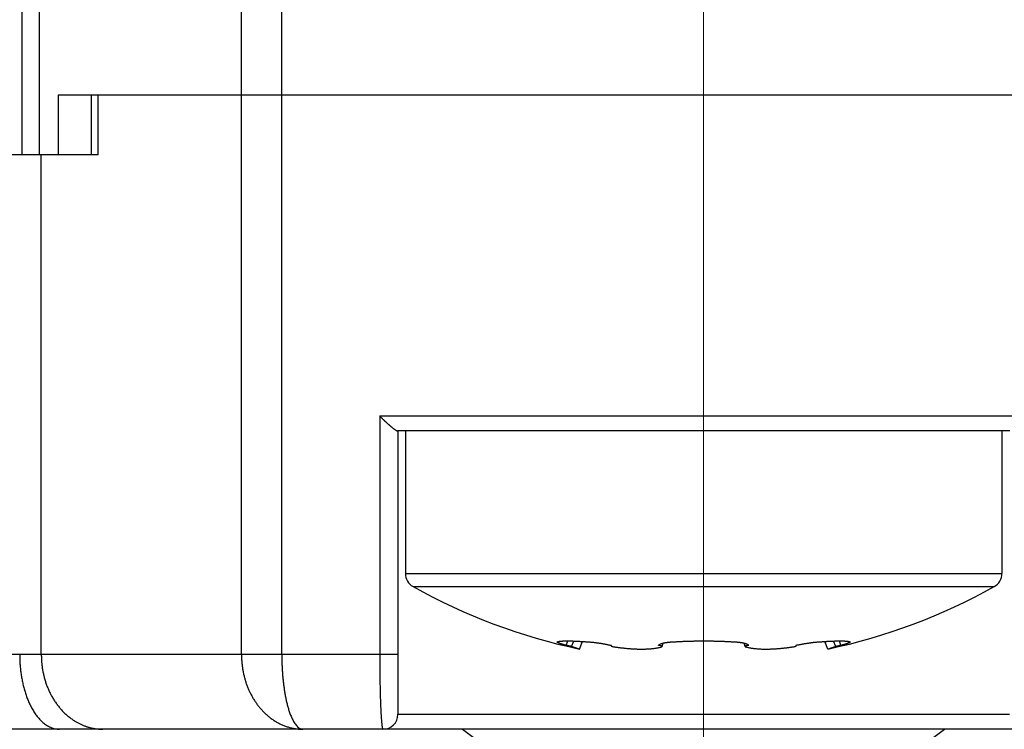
# Model space of a CAD drawing. Header units: millimetres. Extents: x 0 to 1300, y 0 to 891.
# Tile 114 of 124: x 850 to 863, y 441 to 450. Entities that reach past the tile are written whole.
import ezdxf

# ---------------------------------------------------------------- set-up
doc = ezdxf.new("R2010")
doc.units = ezdxf.units.MM
doc.header["$LTSCALE"] = 0.54643
doc.linetypes.add('CENTER', pattern=[50.8, 31.75, -6.35, 6.35, -6.35])
for name, color, linetype in [('NoLayerName_001', 7, 'Continuous'), ('NoLayerName_003', 7, 'Continuous'), ('NoLayerName_006', 7, 'Continuous')]:
    doc.layers.add(name, color=color, linetype=linetype)
doc.styles.get("Standard").update_dxf_attribs({"font": 'txt', "bigfont": 'extfont2'})
doc.dimstyles.get("Standard").update_dxf_attribs({"dimtxt": 2.5, "dimasz": 2.5, "dimexe": 1, "dimexo": 1, "dimtad": 1, "dimdec": 3, "dimzin": 0, "dimdsep": 46, "dimtxsty": 'Standard', "dimcen": 2.5, "dimadec": 3, "dimazin": 0, "dimtfac": 0.75, "dimtdec": 3, "dimtmove": 0, "dimatfit": 3, "dimfxl": 1, "dimarcsym": 0})

# ---------------------------------------------------------------- blocks, each defined once
blk = doc.blocks.new('_OPEN30')
at = {"color": 0, "linetype": 'ByBlock', "lineweight": -2}
for p, q in [((-1, 0.267949), (0, 0)), ((0, 0), (-1, -0.267949)), ((0, 0), (-1, 0))]:
    blk.add_line(p, q, dxfattribs=at)
blk = doc.blocks.new('*D148')
at = {"layer": 'Defpoints', "color": 0}
for p in [(964.428, 606.37), (859.428, 438.87), (971.162, 438.87)]:
    blk.add_point(p, dxfattribs=at)
at = {"layer": 'NoLayerName_001', "color": 0, "linetype": 'Continuous', "lineweight": 13}
for p, q in [((967.428, 606.37), (974.162, 606.37)), ((971.162, 601.87), (971.162, 443.37)), ((862.428, 438.87), (974.162, 438.87))]:
    blk.add_line(p, q, dxfattribs=at)
at = {"layer": 'NoLayerName_001', "color": 0, "lineweight": 13, "xscale": 4.5, "yscale": 4.5, "zscale": 4.5}
for p, rotation in [((971.162, 606.37), 90), ((971.162, 438.87), 270)]:
    blk.add_blockref('_OPEN30', p, dxfattribs=dict(at, rotation=rotation))
at = {"layer": 'NoLayerName_001', "color": 0, "lineweight": 13, "insert": (962.802, 507.143), "char_height": 10.5, "attachment_point": 5, "rotation": 90}
blk.add_mtext('\\W0.8000;168', dxfattribs=at)

msp = doc.modelspace()

# ---------------------------------------------------------------- linework, layer by layer
at = {"layer": 'NoLayerName_001', "color": 4, "linetype": 'CENTER', "lineweight": 13}
msp.add_line((859.4275, 433.1983), (859.4275, 711.3696), dxfattribs=at)
at = {"layer": 'NoLayerName_001', "color": 7, "linetype": 'Continuous', "lineweight": 25}
for p, q in [((855.4275, 444.8696), (855.4275, 442.9578)), ((861.1268, 444.8696), (857.7283, 444.8696)), ((863.4275, 444.8696), (863.4275, 442.9578)), ((857.586, 441.993), (857.6073, 442.0541)), ((857.654, 441.9781), (857.6854, 442.0523)), ((857.7639, 441.9445), (857.654, 441.9781)), ((857.7639, 441.9445), (857.8044, 442.0463)), ((858.1903, 441.993), (858.1869, 441.9918)), ((858.8233, 441.993), (858.8233, 441.9931)), ((858.8724, 441.9781), (858.8846, 442.025)), ((859.9826, 441.9781), (859.9705, 442.025)), ((860.0317, 441.9931), (860.0318, 441.993)), ((860.6699, 441.9897), (860.6699, 441.9942)), ((861.0912, 441.9445), (861.0507, 442.0463)), ((861.2011, 441.9781), (861.0912, 441.9445)), ((861.2011, 441.9781), (861.1697, 442.0523)), ((861.2691, 441.993), (861.2477, 442.0541))]:
    msp.add_line(p, q, dxfattribs=at)
at = {"layer": 'NoLayerName_001', "color": 8, "linetype": 'Continuous', "lineweight": 25}
for p, q in [((855.4275, 442.9578), (863.4275, 442.9578)), ((855.5301, 442.7832), (863.325, 442.7832))]:
    msp.add_line(p, q, dxfattribs=at)
at = {"layer": 'NoLayerName_001', "color": 7, "linetype": 'Continuous', "lineweight": 25}
for centre, radius, start, end in [((855.6275, 442.9578), 0.2, 180, 240.84463), ((863.2275, 442.9578), 0.2, 299.15537, 360), ((859.4275, 449.7696), 8, 240.84463, 257.9976), ((859.4275, 449.7696), 8, 282.0024, 299.15537), ((857.8005, 440.3873), 1.6523, 76.35453, 76.49833), ((858.2555, 442.1487), 0.1769, 253.7711, 254.77438), ((858.7567, 442.3125), 0.3539, 287.4152, 289.08146), ((860.0138, 441.9854), 0.0195, 23.31673, 28.97172), ((861.0553, 440.3845), 1.6552, 103.46521, 103.64538), ((861.0713, 440.317), 1.7246, 102.80889, 103.46193)]:
    msp.add_arc(centre, radius, start, end, dxfattribs=at)
for points, knots in [([(857.4629, 442.0392), (857.4633, 442.0396), (857.4639, 442.0406), (857.4655, 442.0413), (857.4671, 442.0419), (857.4688, 442.0422), (857.4698, 442.0424), (857.4704, 442.0425)], [0, 0, 0, 0, 0.0016465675, 0.003391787, 0.0050813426, 0.0067340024, 0.0083889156, 0.0083889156, 0.0083889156, 0.0083889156]), ([(857.466, 442.0342), (857.4652, 442.0349), (857.4632, 442.0361), (857.4632, 442.0383), (857.4629, 442.0392)], [0, 0, 0, 0, 0.0032482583, 0.0061225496, 0.0061225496, 0.0061225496, 0.0061225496]), ([(857.586, 441.993), (857.5841, 441.9935), (857.5803, 441.9945), (857.5746, 441.9961), (857.5689, 441.9977), (857.5632, 441.9993), (857.5584, 442.0006), (857.5546, 442.0017), (857.5518, 442.0026), (857.549, 442.0034), (857.5461, 442.0042), (857.5433, 442.0051), (857.5404, 442.0059), (857.5376, 442.0068), (857.5348, 442.0076), (857.5319, 442.0085), (857.5291, 442.0093), (857.5263, 442.0102), (857.5235, 442.0111), (857.5206, 442.012), (857.5178, 442.0129), (857.515, 442.0138), (857.5122, 442.0148), (857.5094, 442.0157), (857.5066, 442.0167), (857.5038, 442.0176), (857.501, 442.0186), (857.4982, 442.0196), (857.4954, 442.0206), (857.4926, 442.0217), (857.4899, 442.0227), (857.4871, 442.0238), (857.4844, 442.0249), (857.4817, 442.026), (857.4789, 442.0272), (857.4762, 442.0284), (857.4736, 442.0297), (857.471, 442.0311), (857.4684, 442.0325), (857.4668, 442.0337), (857.466, 442.0342)], [0, 0, 0, 0, 0.00591985, 0.01183992, 0.0177601, 0.02368027, 0.02960032, 0.03256027, 0.03552016, 0.03847997, 0.0414397, 0.04439933, 0.04735886, 0.05031828, 0.05327762, 0.05623692, 0.05919621, 0.06215553, 0.06511494, 0.06807449, 0.07103424, 0.07399427, 0.07695466, 0.0799155, 0.08287688, 0.08583891, 0.08880171, 0.09176512, 0.09472822, 0.09769004, 0.10064962, 0.10360604, 0.10655848, 0.10950828, 0.1124604, 0.11542088, 0.1183968, 0.1213903, 0.12433619, 0.12721426, 0.12721426, 0.12721426, 0.12721426]), ([(857.4704, 442.0425), (857.4731, 442.0435), (857.4785, 442.0458), (857.487, 442.0475), (857.4956, 442.049), (857.5043, 442.0502), (857.5129, 442.0511), (857.5215, 442.0518), (857.5302, 442.0524), (857.5389, 442.0529), (857.5476, 442.0533), (857.5563, 442.0536), (857.565, 442.0538), (857.5737, 442.054), (857.5824, 442.0541), (857.5911, 442.0541), (857.5998, 442.0541), (857.6085, 442.0541), (857.6172, 442.054), (857.6259, 442.0539), (857.6345, 442.0537), (857.6432, 442.0536), (857.6519, 442.0533), (857.6606, 442.0531), (857.6693, 442.0529), (857.678, 442.0526), (857.6867, 442.0523), (857.6954, 442.0519), (857.7041, 442.0516), (857.7128, 442.0512), (857.7215, 442.0508), (857.7301, 442.0504), (857.7388, 442.05), (857.7475, 442.0495), (857.7562, 442.0491), (857.7678, 442.0485), (857.7822, 442.0476), (857.7996, 442.0466), (857.817, 442.0455), (857.8285, 442.0447), (857.8343, 442.0443)], [0, 0, 0, 0, 0.00868432, 0.01742636, 0.02614941, 0.03484196, 0.04352501, 0.05221258, 0.06090707, 0.06960645, 0.07830774, 0.08700747, 0.09570468, 0.1044002, 0.11309477, 0.12178904, 0.1304835, 0.13917842, 0.14787376, 0.15656944, 0.16526536, 0.17396136, 0.18265728, 0.191353, 0.20004855, 0.20874399, 0.21743937, 0.22613471, 0.23483005, 0.24352541, 0.2522208, 0.26091622, 0.26961169, 0.27830721, 0.28700277, 0.29569839, 0.31308975, 0.33048123, 0.34787274, 0.36526414, 0.36526414, 0.36526414, 0.36526414]), ([(857.654, 441.9781), (857.6528, 441.9783), (857.6506, 441.9789), (857.6472, 441.9797), (857.6438, 441.9806), (857.6404, 441.9814), (857.6371, 441.9822), (857.6337, 441.983), (857.6303, 441.9837), (857.6269, 441.9845), (857.6235, 441.9853), (857.6201, 441.9861), (857.6167, 441.9868), (857.6133, 441.9876), (857.6099, 441.9883), (857.6065, 441.989), (857.6031, 441.9898), (857.5997, 441.9904), (857.5963, 441.9911), (857.5929, 441.9918), (857.5894, 441.9924), (857.5871, 441.9928), (857.586, 441.993)], [0, 0, 0, 0, 0.003479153, 0.006958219, 0.010437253, 0.013916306, 0.017395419, 0.020874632, 0.024353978, 0.027833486, 0.031313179, 0.03479308, 0.038273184, 0.041753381, 0.045233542, 0.048713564, 0.052193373, 0.05567293, 0.05915224, 0.062631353, 0.066110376, 0.069589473, 0.069589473, 0.069589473, 0.069589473]), ([(857.8343, 442.0443), (857.8401, 442.0439), (857.8488, 442.0433), (857.8574, 442.0427), (857.8603, 442.0425)], [0, 0, 0, 0, 0.017391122, 0.02608652, 0.02608652, 0.02608652, 0.02608652]), ([(857.8603, 442.0425), (857.8658, 442.0422), (857.8768, 442.0417), (857.8933, 442.0406), (857.9097, 442.0394), (857.9261, 442.0379), (857.9425, 442.0362), (857.9589, 442.0344), (857.9753, 442.0324), (857.9917, 442.0302), (858.008, 442.0279), (858.0244, 442.0255), (858.0407, 442.0229), (858.057, 442.0202), (858.0732, 442.0174), (858.0894, 442.0145), (858.1057, 442.0114), (858.1218, 442.0082), (858.138, 442.0049), (858.1541, 442.0014), (858.1702, 441.9978), (858.1809, 441.9952), (858.1862, 441.994)], [0, 0, 0, 0, 0.01649044, 0.03298166, 0.04947468, 0.0659702, 0.08246855, 0.09896977, 0.11547361, 0.13197952, 0.14848669, 0.16499406, 0.18150035, 0.19800412, 0.21450483, 0.23100264, 0.24749784, 0.2639908, 0.28048203, 0.29697211, 0.31346175, 0.3299518, 0.3299518, 0.3299518, 0.3299518]), ([(858.1869, 441.9918), (858.1864, 441.9914), (858.1854, 441.991), (858.1853, 441.99), (858.1852, 441.9897)], [0, 0, 0, 0, 0.0019404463, 0.0027625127, 0.0027625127, 0.0027625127, 0.0027625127]), ([(858.1852, 441.9897), (858.1855, 441.9891), (858.1857, 441.9881), (858.1867, 441.9872), (858.1877, 441.9864), (858.189, 441.9855), (858.1907, 441.9846), (858.1924, 441.9838), (858.1942, 441.983), (858.196, 441.9823), (858.1978, 441.9816), (858.1996, 441.9809), (858.2014, 441.9803), (858.2033, 441.9797), (858.2048, 441.9793), (858.2058, 441.979), (858.2061, 441.9789)], [0, 0, 0, 0, 0.001898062, 0.002934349, 0.003953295, 0.005900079, 0.007793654, 0.00968844, 0.011599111, 0.013523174, 0.015457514, 0.017398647, 0.019342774, 0.021285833, 0.023223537, 0.024188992, 0.024188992, 0.024188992, 0.024188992]), ([(858.2091, 441.9781), (858.2152, 441.9771), (858.2276, 441.9751), (858.2462, 441.9722), (858.2648, 441.9695), (858.2834, 441.967), (858.3021, 441.9645), (858.3207, 441.9622), (858.3394, 441.96), (858.3581, 441.9579), (858.3768, 441.956), (858.3955, 441.9542), (858.4142, 441.9526), (858.433, 441.951), (858.4517, 441.9497), (858.4705, 441.9484), (858.4893, 441.9474), (858.508, 441.9464), (858.5268, 441.9457), (858.5456, 441.9451), (858.5644, 441.9447), (858.5832, 441.9445), (858.602, 441.9444), (858.6208, 441.9446), (858.6397, 441.9449), (858.6585, 441.9455), (858.6772, 441.9464), (858.696, 441.9475), (858.7148, 441.9489), (858.7335, 441.9507), (858.7522, 441.9527), (858.7708, 441.9551), (858.7894, 441.9579), (858.8079, 441.9612), (858.8263, 441.965), (858.8446, 441.9694), (858.8566, 441.9731), (858.8627, 441.9748)], [0, 0, 0, 0, 0.01879724, 0.03759593, 0.05639577, 0.07519646, 0.09399774, 0.11279937, 0.13160115, 0.15040287, 0.16920439, 0.18800558, 0.20680633, 0.22560659, 0.2444064, 0.26320591, 0.28200538, 0.30080521, 0.31960588, 0.33840804, 0.35721245, 0.37601999, 0.39483104, 0.41364359, 0.43245541, 0.45126492, 0.4700712, 0.48887403, 0.50767398, 0.52647244, 0.54527133, 0.56407062, 0.58287125, 0.60167768, 0.62049096, 0.6392983, 0.65809562, 0.65809562, 0.65809562, 0.65809562]), ([(858.8233, 441.9931), (858.8236, 441.9937), (858.8242, 441.995), (858.8253, 441.9966), (858.8264, 441.9983), (858.8278, 441.9998), (858.8292, 442.0012), (858.8307, 442.0026), (858.8323, 442.0039), (858.8339, 442.0051), (858.8356, 442.0063), (858.8373, 442.0074), (858.839, 442.0084), (858.8407, 442.0094), (858.8425, 442.0104), (858.8443, 442.0113), (858.8461, 442.0122), (858.8479, 442.013), (858.8497, 442.0138), (858.8516, 442.0146), (858.8534, 442.0153), (858.8547, 442.0158), (858.8553, 442.0161)], [0, 0, 0, 0, 0.001993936, 0.003989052, 0.005994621, 0.00801458, 0.010048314, 0.012091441, 0.014136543, 0.016174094, 0.01819997, 0.020216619, 0.022226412, 0.024231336, 0.026233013, 0.028232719, 0.030231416, 0.032229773, 0.034228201, 0.036226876, 0.038225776, 0.040224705, 0.040224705, 0.040224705, 0.040224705]), ([(858.8724, 441.9781), (858.8722, 441.9786), (858.8717, 441.9797), (858.8703, 441.9809), (858.8689, 441.9819), (858.8673, 441.9828), (858.8657, 441.9836), (858.8641, 441.9843), (858.8625, 441.985), (858.8609, 441.9856), (858.8592, 441.9861), (858.8576, 441.9866), (858.8559, 441.9871), (858.8543, 441.9876), (858.8526, 441.9881), (858.8509, 441.9885), (858.8492, 441.9889), (858.8475, 441.9893), (858.8457, 441.9897), (858.844, 441.99), (858.8423, 441.9903), (858.8406, 441.9906), (858.8388, 441.9909), (858.8371, 441.9912), (858.8354, 441.9915), (858.8337, 441.9918), (858.8319, 441.992), (858.8302, 441.9922), (858.8285, 441.9924), (858.8267, 441.9926), (858.825, 441.9928), (858.8238, 441.9929), (858.8233, 441.993)], [0, 0, 0, 0, 0.001715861, 0.003493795, 0.005337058, 0.007157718, 0.008935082, 0.010682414, 0.012411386, 0.014132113, 0.015853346, 0.01758151, 0.019317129, 0.021059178, 0.022806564, 0.024558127, 0.026312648, 0.028068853, 0.029825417, 0.031580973, 0.033334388, 0.035085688, 0.0368352, 0.038583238, 0.040330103, 0.042076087, 0.043821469, 0.045566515, 0.047311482, 0.049056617, 0.050802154, 0.05254832, 0.05254832, 0.05254832, 0.05254832]), ([(858.8553, 442.0161), (858.8557, 442.0163), (858.8567, 442.0166), (858.8581, 442.0172), (858.8596, 442.0177), (858.861, 442.0182), (858.8625, 442.0187), (858.8639, 442.0192), (858.8654, 442.0197), (858.8668, 442.0201), (858.8683, 442.0206), (858.8698, 442.021), (858.8712, 442.0215), (858.8727, 442.0219), (858.8742, 442.0223), (858.8756, 442.0227), (858.8771, 442.0231), (858.8786, 442.0235), (858.8801, 442.0239), (858.8816, 442.0243), (858.8831, 442.0247), (858.884, 442.0249), (858.8845, 442.025)], [0, 0, 0, 0, 0.001531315, 0.003062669, 0.00459408, 0.006125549, 0.007657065, 0.009188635, 0.010720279, 0.012252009, 0.013783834, 0.01531575, 0.016847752, 0.018379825, 0.019911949, 0.021444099, 0.022976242, 0.024508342, 0.026040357, 0.027572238, 0.029103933, 0.030635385, 0.030635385, 0.030635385, 0.030635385]), ([(858.8845, 442.025), (858.887, 442.0256), (858.892, 442.0268), (858.8996, 442.0284), (858.9072, 442.0299), (858.9148, 442.0313), (858.9224, 442.0325), (858.93, 442.0337), (858.9377, 442.0347), (858.9453, 442.0357), (858.953, 442.0366), (858.9606, 442.0374), (858.9683, 442.0382), (858.976, 442.0389), (858.9837, 442.0395), (858.9914, 442.0401), (858.9991, 442.0406), (859.0068, 442.0411), (859.0145, 442.0415), (859.0222, 442.0419), (859.0299, 442.0422), (859.035, 442.0424), (859.0376, 442.0425)], [0, 0, 0, 0, 0.00771094, 0.01542233, 0.02313534, 0.03085056, 0.03856807, 0.04628745, 0.05400785, 0.06172805, 0.06944664, 0.07716344, 0.08487886, 0.09259323, 0.10030685, 0.10801994, 0.11573267, 0.12344515, 0.13115743, 0.13886953, 0.14658141, 0.15429299, 0.15429299, 0.15429299, 0.15429299]), ([(859.0376, 442.0425), (859.0441, 442.0429), (859.0571, 442.0437), (859.0765, 442.0448), (859.096, 442.0458), (859.1155, 442.0468), (859.135, 442.0477), (859.1545, 442.0486), (859.174, 442.0493), (859.1935, 442.0501), (859.213, 442.0507), (859.2325, 442.0513), (859.252, 442.0519), (859.2715, 442.0523), (859.291, 442.0528), (859.3105, 442.0531), (859.33, 442.0534), (859.3495, 442.0537), (859.369, 442.0539), (859.3885, 442.054), (859.408, 442.0541), (859.421, 442.0541), (859.4275, 442.0541)], [0, 0, 0, 0, 0.01950723, 0.0390145, 0.05852191, 0.07802956, 0.09753752, 0.11704582, 0.13655444, 0.15606334, 0.17557248, 0.19508181, 0.21459129, 0.23410085, 0.25361043, 0.27311997, 0.29262938, 0.3121386, 0.33164755, 0.35115612, 0.37066425, 0.39017182, 0.39017182, 0.39017182, 0.39017182]), ([(859.4275, 442.0541), (859.434, 442.0541), (859.447, 442.0541), (859.4665, 442.054), (859.4861, 442.0539), (859.5056, 442.0537), (859.5251, 442.0534), (859.5446, 442.0531), (859.5641, 442.0528), (859.5836, 442.0523), (859.6031, 442.0519), (859.6226, 442.0513), (859.6421, 442.0507), (859.6616, 442.0501), (859.6811, 442.0493), (859.7006, 442.0486), (859.7201, 442.0477), (859.7396, 442.0468), (859.759, 442.0458), (859.7785, 442.0448), (859.798, 442.0437), (859.811, 442.0429), (859.8175, 442.0425)], [0, 0, 0, 0, 0.01950711, 0.03901418, 0.05852136, 0.07802882, 0.09753671, 0.11704517, 0.13655414, 0.15606348, 0.17557308, 0.19508284, 0.21459267, 0.23410246, 0.25361214, 0.27312164, 0.29263089, 0.31213984, 0.33164845, 0.35115668, 0.3706645, 0.3901719, 0.3901719, 0.3901719, 0.3901719]), ([(859.8175, 442.0425), (859.82, 442.0424), (859.8252, 442.0422), (859.8329, 442.0419), (859.8406, 442.0415), (859.8483, 442.0411), (859.856, 442.0406), (859.8637, 442.0401), (859.8714, 442.0395), (859.8791, 442.0389), (859.8867, 442.0382), (859.8944, 442.0374), (859.9021, 442.0366), (859.9098, 442.0357), (859.9174, 442.0347), (859.9251, 442.0337), (859.9327, 442.0325), (859.9403, 442.0313), (859.9479, 442.0299), (859.9555, 442.0284), (859.963, 442.0268), (859.968, 442.0256), (859.9705, 442.025)], [0, 0, 0, 0, 0.00771157, 0.01542345, 0.02313555, 0.03084784, 0.03856032, 0.04627305, 0.05398614, 0.06169976, 0.06941413, 0.07712954, 0.08484634, 0.09256494, 0.10028513, 0.10800554, 0.11572492, 0.12344242, 0.13115765, 0.13887066, 0.14658205, 0.15429299, 0.15429299, 0.15429299, 0.15429299]), ([(859.9705, 442.025), (859.9716, 442.0248), (859.9738, 442.0242), (859.9772, 442.0234), (859.9805, 442.0225), (859.9837, 442.0216), (859.987, 442.0206), (859.9903, 442.0196), (859.9935, 442.0185), (859.9967, 442.0173), (859.9999, 442.0161), (860.0031, 442.0148), (860.0063, 442.0134), (860.0094, 442.0119), (860.0126, 442.0103), (860.0157, 442.0087), (860.0187, 442.0069), (860.0216, 442.0049), (860.0244, 442.0027), (860.0269, 442.0004), (860.0291, 441.9978), (860.0303, 441.9958), (860.0309, 441.9949)], [0, 0, 0, 0, 0.003422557, 0.006839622, 0.010252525, 0.013662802, 0.017072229, 0.020482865, 0.023897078, 0.027317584, 0.030747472, 0.034190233, 0.037649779, 0.041130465, 0.044637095, 0.048171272, 0.051711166, 0.055230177, 0.058710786, 0.062148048, 0.065553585, 0.068959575, 0.068959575, 0.068959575, 0.068959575]), ([(860.0318, 441.993), (860.0312, 441.9929), (860.0301, 441.9928), (860.0283, 441.9926), (860.0266, 441.9924), (860.0249, 441.9922), (860.0231, 441.992), (860.0214, 441.9918), (860.0197, 441.9915), (860.0179, 441.9912), (860.0162, 441.9909), (860.0145, 441.9906), (860.0128, 441.9903), (860.0111, 441.99), (860.0093, 441.9897), (860.0076, 441.9893), (860.0059, 441.9889), (860.0042, 441.9885), (860.0025, 441.9881), (860.0008, 441.9876), (859.9991, 441.9871), (859.9975, 441.9866), (859.9958, 441.9861), (859.9942, 441.9856), (859.9926, 441.985), (859.991, 441.9843), (859.9894, 441.9836), (859.9878, 441.9828), (859.9862, 441.9819), (859.9847, 441.9809), (859.9833, 441.9797), (859.9829, 441.9786), (859.9826, 441.9781)], [0, 0, 0, 0, 0.001746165, 0.003491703, 0.005236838, 0.006981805, 0.008726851, 0.010472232, 0.012218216, 0.013965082, 0.01571312, 0.017462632, 0.019213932, 0.020967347, 0.022722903, 0.024479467, 0.026235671, 0.027990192, 0.029741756, 0.031489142, 0.033231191, 0.034966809, 0.036694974, 0.038416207, 0.040136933, 0.041865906, 0.043613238, 0.045390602, 0.047211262, 0.049054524, 0.050832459, 0.05254832, 0.05254832, 0.05254832, 0.05254832]), ([(859.9826, 441.9781), (859.9831, 441.9779), (859.9841, 441.9775), (859.9856, 441.977), (859.9872, 441.9765), (859.9887, 441.976), (859.9902, 441.9755), (859.9917, 441.9751), (859.9932, 441.9746), (859.9947, 441.9741), (859.9963, 441.9736), (859.9978, 441.9732), (859.9993, 441.9727), (860.0008, 441.9723), (860.0024, 441.9718), (860.0039, 441.9714), (860.0054, 441.971), (860.007, 441.9706), (860.0085, 441.9701), (860.01, 441.9697), (860.0116, 441.9693), (860.0126, 441.9691), (860.0131, 441.9689)], [0, 0, 0, 0, 0.001590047, 0.003180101, 0.004770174, 0.006360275, 0.007950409, 0.009540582, 0.011130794, 0.012721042, 0.014311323, 0.015901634, 0.017491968, 0.019082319, 0.020672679, 0.022263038, 0.023853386, 0.025443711, 0.027034, 0.028624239, 0.030214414, 0.031804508, 0.031804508, 0.031804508, 0.031804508]), ([(860.0131, 441.9689), (860.02, 441.9673), (860.0337, 441.9638), (860.0545, 441.9598), (860.0755, 441.9563), (860.0965, 441.9534), (860.1176, 441.951), (860.1388, 441.9491), (860.16, 441.9475), (860.1812, 441.9463), (860.2024, 441.9454), (860.2236, 441.9448), (860.2448, 441.9445), (860.266, 441.9444), (860.2872, 441.9446), (860.3084, 441.9451), (860.3296, 441.9457), (860.3508, 441.9466), (860.372, 441.9477), (860.3932, 441.949), (860.4144, 441.9504), (860.4355, 441.9521), (860.4566, 441.9539), (860.4778, 441.9559), (860.4989, 441.9581), (860.52, 441.9605), (860.541, 441.963), (860.5621, 441.9657), (860.5831, 441.9685), (860.6041, 441.9715), (860.6251, 441.9747), (860.639, 441.9769), (860.646, 441.9781)], [0, 0, 0, 0, 0.02120719, 0.0424217, 0.0636522, 0.08489923, 0.10615621, 0.12741052, 0.14865009, 0.16987697, 0.19109537, 0.21230866, 0.23351936, 0.25472922, 0.27593929, 0.29715002, 0.31836186, 0.33957515, 0.36079, 0.38200632, 0.40322382, 0.42444202, 0.44566026, 0.4668778, 0.48809451, 0.50931045, 0.53052566, 0.55174012, 0.57295379, 0.59416659, 0.6153784, 0.63658907, 0.63658907, 0.63658907, 0.63658907]), ([(860.646, 441.9781), (860.6464, 441.9781), (860.6471, 441.9783), (860.6481, 441.9786), (860.6492, 441.9789), (860.6502, 441.9792), (860.6513, 441.9796), (860.6523, 441.9799), (860.6534, 441.9802), (860.6544, 441.9806), (860.6554, 441.9809), (860.6565, 441.9813), (860.6575, 441.9817), (860.6585, 441.9821), (860.6595, 441.9824), (860.6605, 441.9829), (860.6615, 441.9833), (860.6625, 441.9837), (860.6634, 441.9841), (860.6644, 441.9846), (860.6653, 441.9851), (860.6663, 441.9857), (860.6672, 441.9863), (860.6681, 441.987), (860.669, 441.9878), (860.6697, 441.9886), (860.6698, 441.9894), (860.6699, 441.9897)], [0, 0, 0, 0, 0.001089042, 0.002181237, 0.003275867, 0.004372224, 0.005469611, 0.006567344, 0.007664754, 0.008761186, 0.009856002, 0.010948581, 0.012038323, 0.013124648, 0.014207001, 0.015284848, 0.016357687, 0.017425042, 0.018486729, 0.019546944, 0.020614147, 0.021698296, 0.022811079, 0.023966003, 0.025145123, 0.026262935, 0.027319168, 0.027319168, 0.027319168, 0.027319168]), ([(860.6699, 441.9897), (860.6696, 441.9903), (860.6692, 441.9916), (860.6674, 441.9923), (860.666, 441.9927), (860.6651, 441.9929), (860.6648, 441.993)], [0, 0, 0, 0, 0.0018395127, 0.003742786, 0.0054159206, 0.006389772, 0.006389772, 0.006389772, 0.006389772]), ([(860.689, 441.9987), (860.694, 441.9998), (860.7041, 442.0021), (860.7192, 442.0053), (860.7343, 442.0084), (860.7495, 442.0114), (860.7647, 442.0143), (860.7799, 442.0171), (860.7951, 442.0197), (860.8104, 442.0223), (860.8257, 442.0247), (860.8409, 442.027), (860.8563, 442.0292), (860.8716, 442.0313), (860.8869, 442.0333), (860.9023, 442.0351), (860.9177, 442.0367), (860.9331, 442.0383), (860.9485, 442.0396), (860.9639, 442.0408), (860.9793, 442.0418), (860.9896, 442.0422), (860.9947, 442.0425)], [0, 0, 0, 0, 0.01545573, 0.03091121, 0.04636701, 0.06182363, 0.07728151, 0.09274105, 0.10820258, 0.1236664, 0.13913273, 0.15460134, 0.17007109, 0.18554086, 0.20100972, 0.21647695, 0.23194208, 0.24740483, 0.26286523, 0.27832352, 0.29378025, 0.30923625, 0.30923625, 0.30923625, 0.30923625]), ([(860.9947, 442.0425), (861.0005, 442.0429), (861.0121, 442.0437), (861.0294, 442.0449), (861.0468, 442.046), (861.0642, 442.0471), (861.0786, 442.048), (861.0902, 442.0486), (861.0989, 442.0491), (861.1076, 442.0495), (861.1162, 442.05), (861.1249, 442.0504), (861.1336, 442.0508), (861.1423, 442.0512), (861.151, 442.0516), (861.1597, 442.0519), (861.1684, 442.0523), (861.1771, 442.0526), (861.1857, 442.0529), (861.1944, 442.0531), (861.2031, 442.0533), (861.2118, 442.0536), (861.2205, 442.0537), (861.2292, 442.0539), (861.2379, 442.054), (861.2466, 442.0541), (861.2553, 442.0541), (861.264, 442.0541), (861.2727, 442.0541), (861.2814, 442.054), (861.2901, 442.0538), (861.2988, 442.0536), (861.3075, 442.0533), (861.3162, 442.0529), (861.3248, 442.0524), (861.3335, 442.0518), (861.3422, 442.0511), (861.3508, 442.0502), (861.3594, 442.049), (861.3652, 442.048), (861.368, 442.0475)], [0, 0, 0, 0, 0.01739091, 0.0347822, 0.05217367, 0.06956518, 0.08695662, 0.09565228, 0.1043479, 0.11304346, 0.12173898, 0.13043445, 0.13912987, 0.14782526, 0.15652062, 0.16521597, 0.17391131, 0.18260669, 0.19130213, 0.19999768, 0.20869341, 0.21738933, 0.22608534, 0.23478125, 0.24347693, 0.25217227, 0.26086719, 0.26956166, 0.27825593, 0.28695052, 0.29564604, 0.30434324, 0.31304296, 0.32174424, 0.33044362, 0.33913814, 0.34782577, 0.35650888, 0.36520139, 0.37392427, 0.37392427, 0.37392427, 0.37392427]), ([(861.2691, 441.993), (861.2679, 441.9928), (861.2656, 441.9924), (861.2622, 441.9918), (861.2588, 441.9911), (861.2554, 441.9904), (861.252, 441.9898), (861.2486, 441.989), (861.2452, 441.9883), (861.2418, 441.9876), (861.2384, 441.9868), (861.235, 441.9861), (861.2316, 441.9853), (861.2282, 441.9845), (861.2248, 441.9837), (861.2214, 441.983), (861.218, 441.9822), (861.2146, 441.9814), (861.2112, 441.9806), (861.2079, 441.9797), (861.2045, 441.9789), (861.2022, 441.9783), (861.2011, 441.9781)], [0, 0, 0, 0, 0.003479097, 0.00695812, 0.010437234, 0.013916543, 0.017396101, 0.020875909, 0.024355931, 0.027836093, 0.031316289, 0.034796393, 0.038276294, 0.041755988, 0.045235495, 0.048714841, 0.052194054, 0.055673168, 0.05915222, 0.062631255, 0.066110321, 0.069589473, 0.069589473, 0.069589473, 0.069589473]), ([(861.359, 442.0204), (861.3576, 442.0199), (861.3546, 442.0188), (861.3502, 442.0172), (861.3457, 442.0157), (861.3413, 442.0142), (861.3368, 442.0128), (861.3323, 442.0113), (861.3278, 442.0099), (861.3233, 442.0085), (861.3188, 442.0071), (861.3143, 442.0058), (861.3098, 442.0044), (861.3053, 442.0031), (861.3008, 442.0018), (861.2963, 442.0005), (861.2917, 441.9992), (861.2872, 441.998), (861.2827, 441.9967), (861.2781, 441.9955), (861.2736, 441.9942), (861.2706, 441.9934), (861.2691, 441.993)], [0, 0, 0, 0, 0.004703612, 0.009407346, 0.014111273, 0.01881533, 0.023519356, 0.028223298, 0.032927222, 0.037631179, 0.042335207, 0.047039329, 0.051743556, 0.056447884, 0.061152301, 0.065856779, 0.070561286, 0.075265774, 0.079970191, 0.084674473, 0.089378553, 0.094082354, 0.094082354, 0.094082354, 0.094082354]), ([(861.3921, 442.0392), (861.3922, 442.0388), (861.3924, 442.0379), (861.3916, 442.0367), (861.3907, 442.0356), (861.3897, 442.0347), (861.3887, 442.0339), (861.3876, 442.0332), (861.3865, 442.0325), (861.3854, 442.0318), (861.3842, 442.0312), (861.3831, 442.0305), (861.3819, 442.0299), (861.3808, 442.0293), (861.3796, 442.0287), (861.3784, 442.0282), (861.3772, 442.0276), (861.376, 442.0271), (861.3748, 442.0265), (861.3736, 442.026), (861.3724, 442.0255), (861.3712, 442.025), (861.37, 442.0245), (861.3688, 442.0241), (861.3676, 442.0236), (861.3664, 442.0231), (861.3652, 442.0227), (861.3639, 442.0222), (861.3623, 442.0216), (861.3607, 442.021), (861.3594, 442.0206), (861.359, 442.0204)], [0, 0, 0, 0, 0.001246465, 0.002629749, 0.004101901, 0.005473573, 0.006756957, 0.008023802, 0.009314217, 0.010623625, 0.011942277, 0.013260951, 0.014576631, 0.015889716, 0.017200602, 0.018509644, 0.019817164, 0.021123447, 0.022428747, 0.023733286, 0.025037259, 0.026340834, 0.027644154, 0.028947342, 0.030250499, 0.031553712, 0.032857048, 0.034160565, 0.03546431, 0.038072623, 0.039377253, 0.039377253, 0.039377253, 0.039377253]), ([(861.368, 442.0475), (861.3709, 442.0468), (861.3766, 442.0459), (861.382, 442.0435), (861.3847, 442.0425)], [0, 0, 0, 0, 0.008741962, 0.017426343, 0.017426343, 0.017426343, 0.017426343]), ([(861.3847, 442.0425), (861.3852, 442.0424), (861.3863, 442.0422), (861.3879, 442.0419), (861.3895, 442.0413), (861.3911, 442.0406), (861.3918, 442.0396), (861.3921, 442.0392)], [0, 0, 0, 0, 0.001654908, 0.0033075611, 0.0049970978, 0.006742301, 0.0083888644, 0.0083888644, 0.0083888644, 0.0083888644])]:
    msp.add_open_spline(points, degree=3, knots=knots, dxfattribs=at)
at = {"layer": 'NoLayerName_003', "color": 7, "linetype": 'Continuous', "lineweight": 25}
for p, q in [((851.2203, 448.5696), (851.2203, 449.3696)), ((851.308, 448.5696), (843.3613, 448.5696)), ((857.7283, 444.8696), (855.3229, 444.8696)), ((855.3275, 444.8696), (855.3275, 441.0696)), ((863.5322, 444.8696), (861.1268, 444.8696)), ((875.5775, 440.8696), (843.2775, 440.8696))]:
    msp.add_line(p, q, dxfattribs=at)
at = {"layer": 'NoLayerName_003', "color": 8, "linetype": 'Continuous', "lineweight": 25}
for p, q in [((851.308, 448.5696), (851.308, 449.3696)), ((853.2299, 441.8696), (853.2299, 449.3696)), ((853.7704, 441.8696), (853.7704, 449.3696)), ((850.5455, 441.8696), (850.5455, 448.5696)), ((855.0839, 445.0696), (863.7712, 445.0696)), ((855.0839, 445.0696), (855.0839, 441.8696)), ((855.3275, 441.8696), (842.2776, 441.8696)), ((855.3275, 441.0696), (863.5275, 441.0696))]:
    msp.add_line(p, q, dxfattribs=at)
at = {"layer": 'NoLayerName_003', "color": 7, "linetype": 'Continuous', "lineweight": 25}
for points in [[(856.1958, 440.8696), (856.7082, 440.4867), (857.259, 440.0859), (857.8269, 439.6834), (858.4114, 439.28)], [(860.4474, 439.2826), (861.032, 439.6861), (861.6, 440.0887), (862.1509, 440.4897), (862.6592, 440.8696)]]:
    msp.add_lwpolyline(points, dxfattribs=at)
msp.add_arc((855.1275, 441.0696), 0.2, 270, 0, dxfattribs=at)
for points, knots in [([(855.0839, 445.0696), (855.0857, 445.0677), (855.0894, 445.064), (855.0949, 445.0584), (855.1004, 445.0529), (855.106, 445.0473), (855.1115, 445.0418), (855.1171, 445.0363), (855.1227, 445.0308), (855.1283, 445.0254), (855.1339, 445.0199), (855.1396, 445.0145), (855.1452, 445.0091), (855.1509, 445.0037), (855.1566, 444.9983), (855.1623, 444.993), (855.1681, 444.9876), (855.1738, 444.9823), (855.1796, 444.977), (855.1854, 444.9717), (855.1912, 444.9665), (855.197, 444.9612), (855.2029, 444.956), (855.2088, 444.9509), (855.2147, 444.9457), (855.2206, 444.9406), (855.2265, 444.9355), (855.2325, 444.9305), (855.2385, 444.9254), (855.2446, 444.9204), (855.2506, 444.9155), (855.2568, 444.9106), (855.2629, 444.9057), (855.2691, 444.9009), (855.2754, 444.8962), (855.2817, 444.8917), (855.2881, 444.8873), (855.2947, 444.883), (855.3013, 444.8789), (855.3059, 444.8762), (855.3082, 444.8748)], [0, 0, 0, 0, 0.00783257, 0.01566494, 0.0234972, 0.03132944, 0.03916175, 0.04699423, 0.05482696, 0.06266004, 0.07049355, 0.0783276, 0.08616226, 0.09399764, 0.10183378, 0.10967043, 0.11750726, 0.12534395, 0.13318019, 0.1410157, 0.14885018, 0.15668339, 0.16451505, 0.17234495, 0.18017285, 0.18799857, 0.19582253, 0.20364726, 0.21147575, 0.21931104, 0.2271562, 0.23501367, 0.24287573, 0.25072762, 0.25855536, 0.26634616, 0.27409706, 0.28185958, 0.28970626, 0.2977086, 0.2977086, 0.2977086, 0.2977086]), ([(855.3082, 444.8748), (855.3106, 444.8736), (855.315, 444.8706), (855.3204, 444.8701), (855.3229, 444.8696)], [0, 0, 0, 0, 0.00803518, 0.015782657, 0.015782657, 0.015782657, 0.015782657])]:
    msp.add_open_spline(points, degree=3, knots=knots, dxfattribs=at)
at = {"layer": 'NoLayerName_003', "color": 8, "linetype": 'Continuous', "lineweight": 25}
for points, knots in [([(850.2556, 441.8696), (850.2556, 441.8593), (850.2557, 441.8388), (850.2565, 441.8081), (850.2578, 441.7774), (850.2595, 441.7467), (850.2618, 441.716), (850.2647, 441.6854), (850.268, 441.6549), (850.2718, 441.6244), (850.2762, 441.5939), (850.2811, 441.5636), (850.2866, 441.5333), (850.2927, 441.5032), (850.2993, 441.4731), (850.3065, 441.4432), (850.3143, 441.4135), (850.3227, 441.3839), (850.3318, 441.3545), (850.3416, 441.3253), (850.352, 441.2963), (850.3632, 441.2676), (850.3751, 441.2392), (850.3877, 441.2111), (850.4011, 441.1834), (850.4154, 441.1561), (850.4306, 441.1293), (850.4467, 441.103), (850.4637, 441.0774), (850.4819, 441.0524), (850.501, 441.0282), (850.5213, 441.0048), (850.5427, 440.9825), (850.5654, 440.9615), (850.5894, 440.942), (850.6148, 440.9243), (850.6416, 440.9086), (850.6697, 440.8952), (850.6989, 440.8839), (850.7191, 440.8792), (850.7291, 440.8764)], [0, 0, 0, 0, 0.0307303, 0.0614674, 0.0922091, 0.1229534, 0.1536984, 0.1844423, 0.2151834, 0.2459217, 0.2766589, 0.3073969, 0.3381384, 0.3688868, 0.3996458, 0.4304147, 0.4611887, 0.491964, 0.5227384, 0.5535117, 0.5842853, 0.6150627, 0.6458492, 0.6766499, 0.7074564, 0.7382596, 0.7690568, 0.7998521, 0.830657, 0.8614911, 0.8923813, 0.9233161, 0.9542434, 0.9851376, 1.0160082, 1.0469057, 1.0779252, 1.1091043, 1.1403083, 1.1714155, 1.1714155, 1.1714155, 1.1714155]), ([(850.5455, 441.8696), (850.5459, 441.8524), (850.546, 441.8179), (850.5495, 441.7663), (850.5549, 441.7148), (850.5627, 441.6635), (850.5726, 441.6124), (850.5848, 441.5619), (850.5994, 441.5118), (850.6162, 441.4625), (850.6354, 441.4139), (850.657, 441.3662), (850.681, 441.3196), (850.7073, 441.2742), (850.736, 441.2302), (850.7668, 441.1878), (850.7999, 441.1472), (850.835, 441.1085), (850.8722, 441.0721), (850.9115, 441.0382), (850.9524, 441.0065), (850.9815, 440.9881), (850.9958, 440.9786)], [0, 0, 0, 0, 0.0515835, 0.1032935, 0.1551066, 0.2070033, 0.2589683, 0.3109918, 0.36307, 0.4152061, 0.4674109, 0.5197038, 0.5721095, 0.6246003, 0.6771057, 0.7295615, 0.7819136, 0.8341204, 0.8861553, 0.9380097, 0.9896957, 1.0412491, 1.0412491, 1.0412491, 1.0412491]), ([(853.2299, 441.8696), (853.2302, 441.8537), (853.2304, 441.8219), (853.2334, 441.7743), (853.238, 441.7268), (853.2447, 441.6794), (853.2531, 441.6323), (853.2635, 441.5856), (853.2758, 441.5394), (853.2901, 441.4936), (853.3062, 441.4486), (853.3243, 441.4042), (853.3442, 441.3607), (853.3662, 441.3182), (853.39, 441.2768), (853.4158, 441.2365), (853.4435, 441.1975), (853.4731, 441.1599), (853.5047, 441.1239), (853.5381, 441.0895), (853.5733, 441.057), (853.6103, 441.0265), (853.649, 440.9982), (853.6893, 440.9723), (853.7313, 440.949), (853.7748, 440.9285), (853.8196, 440.9108), (853.8654, 440.896), (853.9121, 440.8844), (853.9594, 440.876), (854.0069, 440.8705), (854.0388, 440.8701), (854.0547, 440.8696)], [0, 0, 0, 0, 0.0476159, 0.0953092, 0.143063, 0.1908618, 0.2386918, 0.2865417, 0.3344028, 0.3822701, 0.4301404, 0.4780031, 0.525848, 0.5736709, 0.6214743, 0.6692679, 0.7170696, 0.7649063, 0.8127972, 0.8607148, 0.9086318, 0.9565352, 1.0044284, 1.052333, 1.1002914, 1.1483542, 1.1964928, 1.2446405, 1.2927342, 1.3407187, 1.3885512, 1.4362065, 1.4362065, 1.4362065, 1.4362065]), ([(853.7704, 441.8696), (853.7704, 441.8605), (853.7704, 441.8425), (853.7708, 441.8154), (853.7713, 441.7883), (853.772, 441.7613), (853.7729, 441.7342), (853.774, 441.7071), (853.7754, 441.6801), (853.777, 441.653), (853.7788, 441.626), (853.7809, 441.599), (853.7832, 441.572), (853.7857, 441.545), (853.7885, 441.5181), (853.7915, 441.4912), (853.7947, 441.4643), (853.7983, 441.4374), (853.8021, 441.4106), (853.8061, 441.3838), (853.8105, 441.3571), (853.8152, 441.3305), (853.8202, 441.3039), (853.8255, 441.2773), (853.8312, 441.2509), (853.8373, 441.2245), (853.8438, 441.1982), (853.8509, 441.172), (853.8584, 441.1459), (853.8665, 441.1199), (853.8752, 441.0942), (853.8844, 441.0688), (853.8943, 441.0438), (853.9047, 441.0192), (853.9161, 440.9949), (853.9291, 440.971), (853.9442, 440.9474), (853.9616, 440.9245), (853.9809, 440.9028), (853.9967, 440.8918), (854.0041, 440.8859)], [0, 0, 0, 0, 0.0270731, 0.0541506, 0.0812317, 0.1083155, 0.1354015, 0.162489, 0.1895776, 0.2166668, 0.2437564, 0.2708462, 0.297936, 0.325026, 0.3521161, 0.3792067, 0.4062976, 0.433387, 0.460472, 0.4875505, 0.5146204, 0.5416802, 0.5687288, 0.5957699, 0.6228144, 0.6498751, 0.6769667, 0.7041057, 0.7313065, 0.7585323, 0.7857107, 0.812771, 0.8396455, 0.8663001, 0.8929582, 0.9200106, 0.947916, 0.9769498, 1.0061729, 1.0345382, 1.0345382, 1.0345382, 1.0345382]), ([(855.0839, 441.8696), (855.0839, 441.8528), (855.0839, 441.8194), (855.0841, 441.7692), (855.0843, 441.719), (855.0847, 441.6688), (855.0852, 441.6187), (855.0858, 441.5685), (855.0865, 441.5239), (855.0871, 441.4849), (855.0877, 441.4514), (855.0884, 441.418), (855.0891, 441.3845), (855.09, 441.3511), (855.0909, 441.3176), (855.0918, 441.2842), (855.0929, 441.2507), (855.0939, 441.2229), (855.0947, 441.2006), (855.0954, 441.1839), (855.0961, 441.1672), (855.0968, 441.1505), (855.0976, 441.1338), (855.0984, 441.1171), (855.0992, 441.1004), (855.1001, 441.0837), (855.101, 441.067), (855.1021, 441.0502), (855.1031, 441.0335), (855.1043, 441.0168), (855.1055, 441.0001), (855.1068, 440.9834), (855.1083, 440.9668), (855.1099, 440.9501), (855.1117, 440.9336), (855.1137, 440.9169), (855.1167, 440.9006), (855.1185, 440.8837), (855.1249, 440.8745), (855.1275, 440.8696)], [0, 0, 0, 0, 0.0501824, 0.1003647, 0.1505473, 0.2007303, 0.2509136, 0.3010967, 0.3512789, 0.3847331, 0.4181865, 0.4516399, 0.485094, 0.5185496, 0.5520075, 0.5854683, 0.6189296, 0.6523876, 0.6691143, 0.6858389, 0.7025608, 0.7192799, 0.7359969, 0.7527141, 0.7694337, 0.7861581, 0.8028895, 0.8196305, 0.8363833, 0.8531467, 0.8699085, 0.8866554, 0.903374, 0.9200519, 0.9366879, 0.9534212, 0.9703906, 0.9866947, 1.0033211, 1.0033211, 1.0033211, 1.0033211]), ([(850.9958, 440.9786), (851.0014, 440.9752), (851.0126, 440.9683), (851.0297, 440.9587), (851.047, 440.9494), (851.0646, 440.9406), (851.0825, 440.9323), (851.1006, 440.9245), (851.1189, 440.9171), (851.1375, 440.9103), (851.1562, 440.9039), (851.1752, 440.8981), (851.1943, 440.8927), (851.2135, 440.8879), (851.2329, 440.8837), (851.2524, 440.8799), (851.2719, 440.8768), (851.2916, 440.8742), (851.3112, 440.8721), (851.3309, 440.8707), (851.3506, 440.8697), (851.3637, 440.8697), (851.3702, 440.8696)], [0, 0, 0, 0, 0.0196353, 0.03926956, 0.05891156, 0.07857108, 0.09825888, 0.11798463, 0.13774621, 0.15753694, 0.17735005, 0.19717877, 0.2170164, 0.23685635, 0.25669223, 0.2765179, 0.29632754, 0.31611571, 0.33587743, 0.35560825, 0.37530431, 0.39496241, 0.39496241, 0.39496241, 0.39496241]), ([(854.0041, 440.8859), (854.0122, 440.8819), (854.0275, 440.8716), (854.0459, 440.871), (854.0547, 440.8696)], [0, 0, 0, 0, 0.027104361, 0.053674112, 0.053674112, 0.053674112, 0.053674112]), ([(850.7291, 440.8764), (850.7393, 440.8747), (850.7595, 440.8702), (850.7801, 440.8702), (850.7904, 440.8696)], [0, 0, 0, 0, 0.030940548, 0.061713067, 0.061713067, 0.061713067, 0.061713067])]:
    msp.add_open_spline(points, degree=3, knots=knots, dxfattribs=at)
at = {"layer": 'NoLayerName_006', "color": 8, "linetype": 'Continuous', "lineweight": 25}
for p, q in [((850.2887, 448.5696), (850.2887, 462.4914)), ((850.5222, 448.5696), (850.5222, 462.4914)), ((853.2299, 449.3696), (853.2299, 461.8696)), ((853.7704, 449.3696), (853.7704, 461.8696))]:
    msp.add_line(p, q, dxfattribs=at)
at = {"layer": 'NoLayerName_006', "color": 7, "linetype": 'Continuous', "lineweight": 25}
for p, q in [((868.0838, 449.3696), (850.7713, 449.3696)), ((850.7713, 449.3696), (850.7713, 448.5696))]:
    msp.add_line(p, q, dxfattribs=at)

# ---------------------------------------------------------------- dimensions: what is measured, and where the dimension line sits
at = {"layer": 'NoLayerName_001', "color": 3, "linetype": 'Continuous', "lineweight": 13}
dim = msp.add_linear_dim(base=(971.1622314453, 438.8695678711), p1=(964.4275329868, 606.3695678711), p2=(859.4275329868, 438.8695678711), angle=270, text='\\W0.8000;<>', dimstyle='Standard', override={"dimtxt": 10.5, "dimasz": 4.5, "dimexe": 3, "dimexo": 3, "dimgap": 3, "dimdec": 0, "dimzin": 8, "dimblk": 'OPEN30', "dimclrd": 0, "dimclre": 0, "dimclrt": 0, "dimtp": 0, "dimtm": 0, "dimlwd": 13, "dimlwe": 13}, dxfattribs=at)
dim.commit()
dim.dimension.update_dxf_attribs({"geometry": '*D148', "text_midpoint": (971.1622314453, 507.1425286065), "dimtype": 160})

doc.saveas('drawing.dxf')
